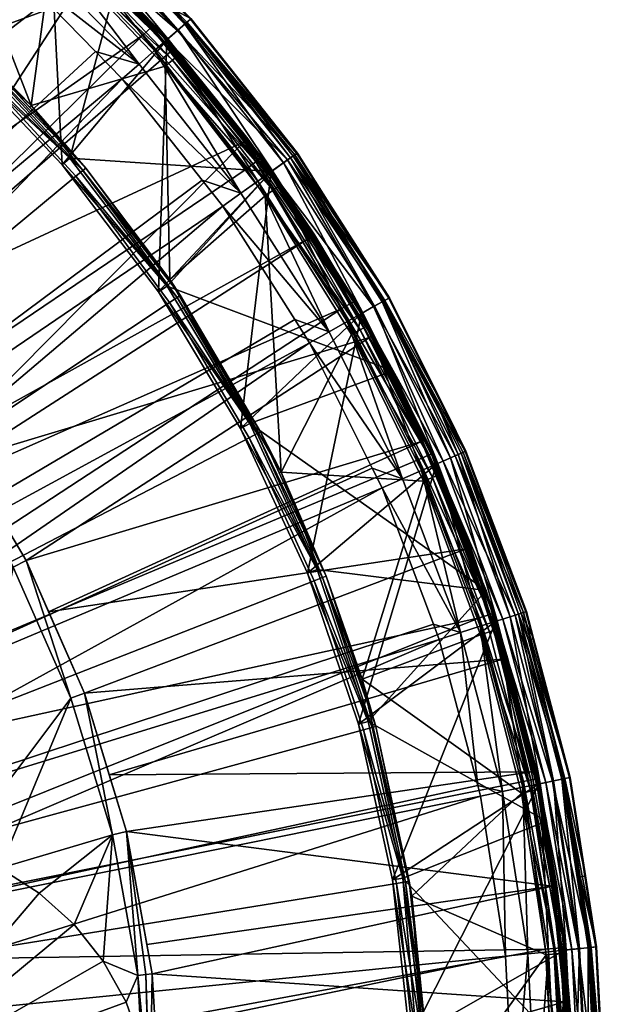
# Model space of a CAD drawing. Extents: x -0.026 to 0.026, y -0.026 to 0.026.
# Tile 58 of 59: x 0.0169 to 0.026, y 0.0018 to 0.0171. Entities that reach past the tile are written whole.
import ezdxf

# ---------------------------------------------------------------- set-up
doc = ezdxf.new("R2010")
doc.units = 0
doc.layers.add('mesh', color=7, linetype='CONTINUOUS')

msp = doc.modelspace()

# ---------------------------------------------------------------- meshes
at = {"layer": 'mesh'}
mesh = msp.add_polyface(dxfattribs=at)
corners = [(0.014954, 0.019928, 0.022541), (0.014744, 0.019648, 0.0226), (0.014104, 0.020079, 0.0226), (0.015149, 0.020187, 0.022397), (0.012993, 0.021637, 0.022397), (0.016924, 0.018285, 0.022541), (0.012646, 0.02106, 0.0226), (0.013905, 0.018291, 0.009875), (0.013124, 0.021857, 0.009875), (0.011846, 0.019687, 0.009875), (0.015302, 0.020392, 0.009875), (0.015801, 0.016681, 0.009875), (0.01549, 0.020642, 0.009985), (0.014002, 0.01842, 0.009782), (0.011929, 0.019825, 0.009782), (0.017058, 0.018945, 0.008708), (0.015567, 0.020161, 0.008775), (0.014989, 0.02063, 0.008775), (0.014922, 0.020539, 0.00854), (0.012633, 0.021882, 0.008483), (0.014812, 0.020387, 0.008475), (0.015585, 0.020183, 0.009775), (0.01248, 0.022237, 0.009775), (0.018358, 0.017699, 0.009775), (0.015912, 0.016798, 0.009782), (0.014485, 0.018164, 0.000525), (0.01333, 0.021386, 0.000525), (0.011616, 0.02012, 0.000525), (0.015425, 0.019928, 0.000525), (0.017031, 0.015802, 0.000525), (0.013786, 0.021452, 0.001051), (0.015609, 0.020165, 0.000825), (0.015282, 0.020414, 0.001051), (0.013778, 0.021439, 0.000825), (0.015236, 0.020353, 0.001251), (0.010283, 0.016, 0.008375), (0.013745, 0.021388, 0.001251), (0.016649, 0.019214, 0.001251), (0.011107, 0.01548, 0.008375), (0.013467, 0.021606, 0.000675), (0.015584, 0.020133, 0.000675), (0.015517, 0.020046, 0.000565), (0.012321, 0.019692, 0.000322), (0.014344, 0.018271, 0.000322), (0.014477, 0.018155, 0.000322), (0.016205, 0.016643, 0.000322), (0.014308, 0.018224, 0.000182), (0.014221, 0.018114, 0.000125), (0.016164, 0.0166, 0.000182), (0.012215, 0.019522, 0.000125), (0.012289, 0.019641, 0.000182)]
mesh.append_faces([[corners[k] for k in face] for face in [(0, 1, 2, 2), (3, 0, 4, 4), (5, 0, 3, 3), (5, 1, 0, 0), (2, 6, 0, 0), (7, 8, 9, 9), (7, 10, 8, 8), (11, 10, 7, 7), (8, 10, 12, 12), (9, 13, 7, 7), (9, 14, 13, 13), (15, 16, 17, 17), (18, 19, 20, 20), (21, 17, 16, 16), (22, 17, 21, 21), (21, 13, 14, 14), (23, 24, 13, 13), (25, 26, 27, 27), (25, 28, 26, 26), (29, 28, 25, 25), (30, 31, 32, 32), (30, 33, 31, 31), (34, 35, 36, 36), (37, 38, 34, 34), (34, 30, 32, 32), (36, 30, 34, 34), (39, 40, 31, 31), (39, 41, 40, 40), (26, 28, 41, 41), (42, 25, 27, 27), (43, 25, 42, 42), (43, 44, 25, 25), (43, 45, 44, 44), (46, 45, 43, 43), (47, 48, 46, 46), (46, 49, 47, 47), (46, 50, 49, 49), (43, 50, 46, 46), (43, 42, 50, 50)]])
mesh = msp.add_polyface(dxfattribs=at)
corners = [(0.00809, 0.009245, 0.022956), (0.01616, 0.018467, 0.0226), (0.016686, 0.018028, 0.0226), (0.007061, 0.010053, 0.022956), (0.014104, 0.020079, 0.0226), (0.014744, 0.019648, 0.0226), (0.005953, 0.010746, 0.022956), (0.012646, 0.02106, 0.0226), (0.009026, 0.008333, 0.022956), (0.018033, 0.016646, 0.0226), (0.009861, 0.007326, 0.022956), (0.018451, 0.016217, 0.0226), (0.010584, 0.006237, 0.022956), (0.020021, 0.014233, 0.0226), (0.013905, 0.018291, 0.009875), (0.015912, 0.016798, 0.009782), (0.015801, 0.016681, 0.009875), (0.014002, 0.01842, 0.009782), (0.016907, 0.018777, 0.008483), (0.006716, 0.008421, 0.008475), (0.018777, 0.016907, 0.008483), (0.014812, 0.020387, 0.008475), (0.004398, 0.014652, 0.008475), (0.010977, 0.015298, 0.008475), (0.012709, 0.013892, 0.008475), (0.004312, 0.015377, 0.008475), (0.00909, 0.016489, 0.008475), (0.004207, 0.013208, 0.008475), (0.015616, 0.010518, 0.008475), (0.016751, 0.008598, 0.008475), (0.004362, 0.013921, 0.008475), (0.014263, 0.012292, 0.008475), (0.017977, 0.017977, 0.001251), (0.014396, 0.012474, 0.008375), (0.01286, 0.014057, 0.008375), (0.015236, 0.020353, 0.001251), (0.011107, 0.01548, 0.008375), (0.010283, 0.016, 0.008375), (0.016649, 0.019214, 0.001251), (0.012462, 0.01438, 0.008375), (0.00716, 0.017655, 0.008375), (0.007901, 0.017302, 0.008375), (0.009198, 0.016685, 0.008375), (0.015802, 0.010643, 0.008375), (0.007076, 0.017448, 0.008475), (0.014485, 0.018164, 0.000525), (0.014477, 0.018155, 0.000322), (0.016205, 0.016643, 0.000322), (0, 0, 0.000125), (0.017729, 0.014698, 0.000125), (0.016066, 0.016499, 0.000125), (0.01919, 0.01273, 0.000125), (0.014221, 0.018114, 0.000125), (0.012215, 0.019522, 0.000125)]
mesh.append_faces([[corners[k] for k in face] for face in [(0, 1, 2, 2), (3, 4, 5, 5), (3, 6, 7, 7), (0, 5, 1, 1), (0, 3, 5, 5), (8, 2, 9, 9), (8, 0, 2, 2), (10, 8, 11, 11), (12, 10, 13, 13), (14, 15, 16, 16), (14, 17, 15, 15), (18, 19, 20, 20), (18, 21, 19, 19), (22, 23, 24, 24), (25, 26, 23, 23), (27, 28, 29, 29), (30, 31, 28, 28), (24, 31, 30, 30), (32, 33, 34, 34), (35, 36, 37, 37), (38, 39, 36, 36), (34, 39, 38, 38), (40, 41, 42, 42), (42, 37, 36, 36), (36, 39, 34, 34), (28, 31, 43, 43), (26, 42, 23, 23), (26, 40, 42, 42), (44, 40, 26, 26), (31, 33, 43, 43), (31, 34, 33, 33), (24, 34, 31, 31), (24, 36, 34, 34), (23, 36, 24, 24), (23, 42, 36, 36), (45, 46, 47, 47), (48, 49, 50, 50), (48, 51, 49, 49), (48, 52, 53, 53)]])
mesh = msp.add_polyface(dxfattribs=at)
corners = [(0.015552, 0.020724, 0.021212), (0.016606, 0.019954, 0.010379), (0.016552, 0.01989, 0.021212), (0.015602, 0.020791, 0.010379), (0.016924, 0.018285, 0.022541), (0.016686, 0.018028, 0.0226), (0.01616, 0.018467, 0.0226), (0.015523, 0.020686, 0.021563), (0.017568, 0.01898, 0.021563), (0.017477, 0.018882, 0.021891), (0.015443, 0.020579, 0.021891), (0.017332, 0.018726, 0.022175), (0.015315, 0.020409, 0.022175), (0.017144, 0.018522, 0.022397), (0.015149, 0.020187, 0.022397), (0.014744, 0.019648, 0.0226), (0.015595, 0.020782, 0.010267), (0.017649, 0.019068, 0.010267), (0.015801, 0.016681, 0.009875), (0.017318, 0.01871, 0.009875), (0.015302, 0.020392, 0.009875), (0.015573, 0.020753, 0.010161), (0.01549, 0.020642, 0.009985), (0.017584, 0.018998, 0.010065), (0.017466, 0.01887, 0.009925), (0.014989, 0.02063, 0.008775), (0.014971, 0.020606, 0.008645), (0.017058, 0.018945, 0.008708), (0.017019, 0.018902, 0.008588), (0.014922, 0.020539, 0.00854), (0.016907, 0.018777, 0.008483), (0.014812, 0.020387, 0.008475), (0.015585, 0.020183, 0.009775), (0.015567, 0.020161, 0.008775), (0.018358, 0.017699, 0.009775), (0.014002, 0.01842, 0.009782), (0.017031, 0.015802, 0.000525), (0.017362, 0.018265, 0.000525), (0.015425, 0.019928, 0.000525), (0.015282, 0.020414, 0.001051), (0.016678, 0.019247, 0.000825), (0.016699, 0.019272, 0.001051), (0.015609, 0.020165, 0.000825), (0.017977, 0.017977, 0.001251), (0.01286, 0.014057, 0.008375), (0.016649, 0.019214, 0.001251), (0.015236, 0.020353, 0.001251), (0.017465, 0.018373, 0.000565), (0.015517, 0.020046, 0.000565), (0.017541, 0.018453, 0.000675), (0.015584, 0.020133, 0.000675), (0.017569, 0.018482, 0.000825)]
mesh.append_faces([[corners[k] for k in face] for face in [(0, 1, 2, 2), (0, 3, 1, 1), (4, 5, 6, 6), (7, 0, 2, 2), (8, 7, 2, 2), (8, 9, 7, 7), (9, 10, 7, 7), (9, 11, 10, 10), (11, 12, 10, 10), (11, 13, 12, 12), (13, 14, 12, 12), (13, 4, 14, 14), (6, 15, 4, 4), (16, 1, 3, 3), (16, 17, 1, 1), (18, 19, 20, 20), (21, 17, 16, 16), (22, 23, 21, 21), (20, 24, 22, 22), (20, 19, 24, 24), (25, 26, 27, 27), (27, 26, 28, 28), (26, 29, 28, 28), (28, 29, 30, 30), (29, 31, 30, 30), (32, 33, 27, 27), (34, 35, 32, 32), (36, 37, 38, 38), (39, 40, 41, 41), (39, 42, 40, 40), (43, 44, 45, 45), (45, 39, 41, 41), (46, 39, 45, 45), (47, 38, 37, 37), (47, 48, 38, 38), (49, 48, 47, 47), (49, 50, 48, 48), (51, 42, 50, 50), (40, 42, 51, 51)]])
mesh = msp.add_polyface(dxfattribs=at)
corners = [(0.0176, 0.019015, 0.021212), (0.019352, 0.017339, 0.010379), (0.019289, 0.017283, 0.021212), (0.017657, 0.019077, 0.010379), (0.016552, 0.01989, 0.021212), (0.016606, 0.019954, 0.010379), (0.017568, 0.01898, 0.021563), (0.019427, 0.017074, 0.021563), (0.019326, 0.016985, 0.021891), (0.017477, 0.018882, 0.021891), (0.019166, 0.016844, 0.022175), (0.017332, 0.018726, 0.022175), (0.018958, 0.016661, 0.022397), (0.017144, 0.018522, 0.022397), (0.018714, 0.016448, 0.022541), (0.016924, 0.018285, 0.022541), (0.016686, 0.018028, 0.0226), (0.017649, 0.019068, 0.010267), (0.019516, 0.017153, 0.010267), (0.019314, 0.016974, 0.009925), (0.017466, 0.01887, 0.009925), (0.017318, 0.01871, 0.009875), (0.019444, 0.017089, 0.010065), (0.017584, 0.018998, 0.010065), (0.015573, 0.020753, 0.010161), (0.01549, 0.020642, 0.009985), (0.017058, 0.018945, 0.008708), (0.018945, 0.017058, 0.008708), (0.018336, 0.017677, 0.008775), (0.017019, 0.018902, 0.008588), (0.018902, 0.017019, 0.008588), (0.016907, 0.018777, 0.008483), (0.018358, 0.017699, 0.009775), (0.015585, 0.020183, 0.009775), (0.016699, 0.019272, 0.001051), (0.017569, 0.018482, 0.000825), (0.018031, 0.018031, 0.001051), (0.016678, 0.019247, 0.000825), (0.017977, 0.017977, 0.001251), (0.016649, 0.019214, 0.001251), (0.019235, 0.016512, 0.000565), (0.017465, 0.018373, 0.000565), (0.017362, 0.018265, 0.000525), (0.019318, 0.016584, 0.000675), (0.017541, 0.018453, 0.000675), (0.019348, 0.01661, 0.000825), (0.015584, 0.020133, 0.000675)]
mesh.append_faces([[corners[k] for k in face] for face in [(0, 1, 2, 2), (0, 3, 1, 1), (4, 3, 0, 0), (4, 5, 3, 3), (6, 0, 2, 2), (6, 4, 0, 0), (7, 6, 2, 2), (7, 8, 6, 6), (8, 9, 6, 6), (8, 10, 9, 9), (10, 11, 9, 9), (10, 12, 11, 11), (12, 13, 11, 11), (12, 14, 13, 13), (14, 15, 13, 13), (14, 16, 15, 15), (17, 3, 5, 5), (18, 3, 17, 17), (18, 1, 3, 3), (19, 20, 21, 21), (22, 23, 20, 20), (18, 23, 22, 22), (18, 17, 23, 23), (24, 23, 17, 17), (25, 20, 23, 23), (26, 27, 28, 28), (27, 29, 30, 30), (26, 29, 27, 27), (29, 31, 30, 30), (32, 26, 28, 28), (33, 26, 32, 32), (34, 35, 36, 36), (34, 37, 35, 35), (38, 34, 36, 36), (39, 34, 38, 38), (40, 41, 42, 42), (43, 44, 41, 41), (45, 35, 44, 44), (35, 46, 44, 44)]])
mesh = msp.add_polyface(dxfattribs=at)
corners = [(0.019289, 0.017283, 0.021212), (0.019525, 0.01716, 0.010379), (0.019462, 0.017105, 0.021212), (0.019352, 0.017339, 0.010379), (0.018714, 0.016448, 0.022541), (0.018451, 0.016217, 0.0226), (0.018033, 0.016646, 0.0226), (0.019427, 0.017074, 0.021563), (0.02057, 0.014624, 0.022397), (0.018958, 0.016661, 0.022397), (0.019166, 0.016844, 0.022175), (0.020306, 0.014436, 0.022541), (0.016686, 0.018028, 0.0226), (0.017512, 0.014875, 0.009875), (0.017318, 0.01871, 0.009875), (0.015801, 0.016681, 0.009875), (0.01915, 0.01683, 0.009875), (0.019314, 0.016974, 0.009925), (0.019444, 0.017089, 0.010065), (0.017466, 0.01887, 0.009925), (0.017634, 0.014979, 0.009782), (0.015912, 0.016798, 0.009782), (0.018902, 0.017019, 0.008588), (0.016907, 0.018777, 0.008483), (0.018777, 0.016907, 0.008483), (0.018358, 0.017699, 0.009775), (0.018336, 0.017677, 0.008775), (0.018945, 0.017058, 0.008708), (0.020779, 0.014772, 0.009875), (0.019196, 0.013087, 0.000525), (0.019121, 0.016415, 0.000525), (0.017031, 0.015802, 0.000525), (0.017362, 0.018265, 0.000525), (0.018031, 0.018031, 0.001051), (0.019348, 0.01661, 0.000825), (0.019272, 0.016699, 0.001051), (0.017569, 0.018482, 0.000825), (0.019214, 0.016649, 0.001251), (0.014396, 0.012474, 0.008375), (0.017977, 0.017977, 0.001251), (0.020353, 0.015236, 0.001251), (0.019235, 0.016512, 0.000565), (0.019318, 0.016584, 0.000675), (0.017465, 0.018373, 0.000565), (0.017541, 0.018453, 0.000675), (0.014485, 0.018164, 0.000525), (0.016205, 0.016643, 0.000322), (0.017004, 0.015777, 0.000322), (0.017882, 0.014826, 0.000322), (0.016164, 0.0166, 0.000182), (0.017836, 0.014788, 0.000182), (0.016066, 0.016499, 0.000125), (0.017729, 0.014698, 0.000125), (0.014308, 0.018224, 0.000182), (0.014221, 0.018114, 0.000125)]
mesh.append_faces([[corners[k] for k in face] for face in [(0, 1, 2, 2), (0, 3, 1, 1), (4, 5, 6, 6), (7, 0, 2, 2), (8, 9, 10, 10), (11, 4, 9, 9), (11, 5, 4, 4), (6, 12, 4, 4), (13, 14, 15, 15), (13, 16, 14, 14), (17, 14, 16, 16), (18, 19, 17, 17), (15, 20, 13, 13), (15, 21, 20, 20), (22, 23, 24, 24), (25, 26, 27, 27), (25, 20, 21, 21), (28, 20, 25, 25), (29, 30, 31, 31), (30, 32, 31, 31), (33, 34, 35, 35), (33, 36, 34, 34), (37, 38, 39, 39), (40, 38, 37, 37), (37, 33, 35, 35), (39, 33, 37, 37), (41, 32, 30, 30), (42, 43, 41, 41), (34, 44, 42, 42), (45, 46, 31, 31), (31, 47, 48, 48), (46, 47, 31, 31), (46, 48, 47, 47), (49, 48, 46, 46), (49, 50, 48, 48), (51, 50, 49, 49), (51, 52, 50, 50), (53, 49, 46, 46), (54, 51, 49, 49)]])
mesh = msp.add_polyface(dxfattribs=at)
corners = [(0.019462, 0.017105, 0.021212), (0.021186, 0.015062, 0.010379), (0.021118, 0.015013, 0.021212), (0.019525, 0.01716, 0.010379), (0.019427, 0.017074, 0.021563), (0.021079, 0.014986, 0.021563), (0.020969, 0.014908, 0.021891), (0.019326, 0.016985, 0.021891), (0.020796, 0.014784, 0.022175), (0.019166, 0.016844, 0.022175), (0.02057, 0.014624, 0.022397), (0.020306, 0.014436, 0.022541), (0.018958, 0.016661, 0.022397), (0.019702, 0.014637, 0.0226), (0.018451, 0.016217, 0.0226), (0.019516, 0.017153, 0.010267), (0.021177, 0.015055, 0.010267), (0.019352, 0.017339, 0.010379), (0.019017, 0.012894, 0.009875), (0.020779, 0.014772, 0.009875), (0.01915, 0.01683, 0.009875), (0.021034, 0.014953, 0.009985), (0.019314, 0.016974, 0.009925), (0.021147, 0.015034, 0.010161), (0.019444, 0.017089, 0.010065), (0.02063, 0.014989, 0.008775), (0.018945, 0.017058, 0.008708), (0.020606, 0.014971, 0.008645), (0.018902, 0.017019, 0.008588), (0.020539, 0.014922, 0.00854), (0.018777, 0.016907, 0.008483), (0.020387, 0.014812, 0.008475), (0.018358, 0.017699, 0.009775), (0.019196, 0.013087, 0.000525), (0.020683, 0.014396, 0.000525), (0.019121, 0.016415, 0.000525), (0.020414, 0.015282, 0.001051), (0.019348, 0.01661, 0.000825), (0.020929, 0.014567, 0.000825), (0.019272, 0.016699, 0.001051), (0.020353, 0.015236, 0.001251), (0.019214, 0.016649, 0.001251), (0.020806, 0.014482, 0.000565), (0.019235, 0.016512, 0.000565), (0.020896, 0.014544, 0.000675), (0.019318, 0.016584, 0.000675)]
mesh.append_faces([[corners[k] for k in face] for face in [(0, 1, 2, 2), (0, 3, 1, 1), (4, 5, 6, 6), (5, 0, 2, 2), (4, 0, 5, 5), (6, 7, 4, 4), (6, 8, 7, 7), (8, 9, 7, 7), (8, 10, 9, 9), (10, 11, 12, 12), (13, 14, 11, 11), (1, 15, 16, 16), (1, 3, 15, 15), (3, 17, 15, 15), (18, 19, 20, 20), (21, 20, 19, 19), (21, 22, 20, 20), (23, 22, 21, 21), (23, 24, 22, 22), (16, 24, 23, 23), (16, 15, 24, 24), (25, 26, 27, 27), (26, 28, 27, 27), (27, 28, 29, 29), (28, 30, 29, 29), (29, 30, 31, 31), (32, 25, 19, 19), (32, 26, 25, 25), (33, 34, 35, 35), (36, 37, 38, 38), (39, 37, 36, 36), (40, 39, 36, 36), (41, 39, 40, 40), (42, 35, 34, 34), (42, 43, 35, 35), (44, 43, 42, 42), (44, 45, 43, 43), (38, 45, 44, 44), (38, 37, 45, 45)]])
mesh = msp.add_polyface(dxfattribs=at)
corners = [(0, 0, 0.023075), (0.010584, 0.006237, 0.022956), (0.011187, 0.005076, 0.022956), (0.011663, 0.003858, 0.022956), (0.012007, 0.002597, 0.022956), (0.012215, 0.001306, 0.022956), (0.012285, 0, 0.022956), (0.010771, 0, 0.008475), (0.010501, 0.002397, 0.005475), (0.010771, 0, 0.005475), (0.010501, 0.002397, 0.008475), (0.009705, 0.004674, 0.005475), (0.009705, 0.004674, 0.008475), (0.008421, 0.006716, 0.005475), (0.008421, 0.006716, 0.008475), (0.006716, 0.008421, 0.005475), (0, 0, 0.005475), (0.003554, 0.011905, 0.008475), (0.012993, 0.004134, 0.008475), (0.012328, 0.003827, 0.008475), (0.013696, 0.004326, 0.008475), (0.011199, 0.002909, 0.008475), (0.011726, 0.003416, 0.008475), (0.010763, 0.002324, 0.008475), (0.003077, 0.011354, 0.008475), (0.01444, 0.000322, 0.008472), (0.01043, 0.001672, 0.008475), (0.010209, 0.000975, 0.008475), (0.010107, 0.000253, 0.008475), (0.010126, -0.00048, 0.008475), (0.015866, 0.004183, 0.008475), (0.016538, 0.0039, 0.008475), (0.015154, 0.004352, 0.008475), (0.014425, 0.0044, 0.008475), (0.021882, 0.012633, 0.008483), (0.02403, 0.007808, 0.008483), (0.018777, 0.016907, 0.008483), (0.006716, 0.008421, 0.008475), (0.016751, 0.008598, 0.008475), (0.003935, 0.012531, 0.008475), (0, 0, 0.000125), (0.021448, 0.008386, 0.000125), (0.020435, 0.010619, 0.000125), (0.022736, 0.003663, 0.000125), (0.022218, 0.006059, 0.000125), (0.01919, 0.01273, 0.000125)]
mesh.append_faces([[corners[k] for k in face] for face in [(0, 1, 2, 2), (0, 2, 3, 3), (0, 3, 4, 4), (0, 4, 5, 5), (0, 5, 6, 6), (7, 8, 9, 9), (10, 8, 7, 7), (10, 11, 8, 8), (12, 11, 10, 10), (12, 13, 11, 11), (14, 13, 12, 12), (14, 15, 13, 13), (16, 9, 8, 8), (17, 18, 19, 19), (17, 20, 18, 18), (21, 17, 22, 22), (23, 24, 21, 21), (25, 18, 20, 20), (25, 19, 18, 18), (22, 19, 25, 25), (25, 21, 22, 22), (25, 23, 21, 21), (26, 23, 25, 25), (25, 27, 26, 26), (25, 28, 27, 27), (29, 28, 25, 25), (30, 31, 25, 25), (25, 32, 30, 30), (25, 33, 32, 32), (20, 33, 25, 25), (14, 12, 34, 34), (10, 35, 12, 12), (36, 37, 14, 14), (38, 33, 20, 20), (38, 32, 33, 33), (39, 38, 20, 20), (40, 41, 42, 42), (43, 44, 40, 40), (42, 45, 40, 40)]])
mesh = msp.add_polyface(dxfattribs=at)
corners = [(0.010584, 0.006237, 0.022956), (0.021148, 0.012461, 0.0226), (0.021378, 0.012099, 0.0226), (0.009861, 0.007326, 0.022956), (0.019702, 0.014637, 0.0226), (0.020021, 0.014233, 0.0226), (0.009026, 0.008333, 0.022956), (0.018033, 0.016646, 0.0226), (0.018451, 0.016217, 0.0226), (0.020306, 0.014436, 0.022541), (0.021683, 0.012272, 0.022541), (0.019017, 0.012894, 0.009875), (0.01915, 0.01683, 0.009875), (0.017512, 0.014875, 0.009875), (0.0203, 0.010762, 0.009875), (0.020779, 0.014772, 0.009875), (0.020442, 0.010838, 0.009782), (0.019151, 0.012984, 0.009782), (0.017634, 0.014979, 0.009782), (0.022678, 0.01166, 0.009775), (0.008421, 0.006716, 0.008475), (0.021882, 0.012633, 0.008483), (0.020387, 0.014812, 0.008475), (0.009705, 0.004674, 0.008475), (0.023082, 0.010277, 0.008483), (0.018777, 0.016907, 0.008483), (0.020932, 0.01008, 0.000525), (0.020683, 0.014396, 0.000525), (0.019196, 0.013087, 0.000525), (0.020353, 0.015236, 0.001251), (0.015802, 0.010643, 0.008375), (0.014396, 0.012474, 0.008375), (0.021388, 0.013745, 0.001251), (0.01601, 0.01029, 0.008375), (0.022314, 0.012184, 0.001251), (0.01695, 0.0087, 0.008375), (0.019182, 0.013077, 0.000322), (0.019357, 0.012841, 0.000322), (0.017882, 0.014826, 0.000322), (0.017031, 0.015802, 0.000525), (0.020612, 0.010711, 0.000322), (0.020559, 0.010683, 0.000182), (0.01919, 0.01273, 0.000125), (0.020435, 0.010619, 0.000125), (0.019307, 0.012808, 0.000182), (0.017729, 0.014698, 0.000125), (0.017836, 0.014788, 0.000182)]
mesh.append_faces([[corners[k] for k in face] for face in [(0, 1, 2, 2), (3, 4, 5, 5), (6, 7, 8, 8), (3, 8, 4, 4), (0, 5, 1, 1), (9, 5, 4, 4), (10, 5, 9, 9), (11, 12, 13, 13), (14, 15, 11, 11), (11, 16, 14, 14), (11, 17, 16, 16), (13, 17, 11, 11), (13, 18, 17, 17), (15, 17, 18, 18), (19, 16, 17, 17), (20, 21, 22, 22), (23, 24, 21, 21), (25, 20, 22, 22), (26, 27, 28, 28), (29, 30, 31, 31), (32, 30, 29, 29), (32, 33, 30, 30), (34, 33, 32, 32), (34, 35, 33, 33), (28, 36, 37, 37), (28, 38, 36, 36), (39, 38, 28, 28), (40, 28, 37, 37), (40, 26, 28, 28), (41, 42, 43, 43), (41, 44, 42, 42), (40, 44, 41, 41), (40, 37, 44, 44), (44, 45, 42, 42), (44, 46, 45, 45), (37, 46, 44, 44), (37, 38, 46, 46), (36, 38, 37, 37)]])
mesh = msp.add_polyface(dxfattribs=at)
corners = [(0.021118, 0.015013, 0.021212), (0.021654, 0.014327, 0.010379), (0.021584, 0.01428, 0.021212), (0.021186, 0.015062, 0.010379), (0.021683, 0.012272, 0.022541), (0.021378, 0.012099, 0.0226), (0.021148, 0.012461, 0.0226), (0.021079, 0.014986, 0.021563), (0.022391, 0.012673, 0.021891), (0.020969, 0.014908, 0.021891), (0.022206, 0.012568, 0.022175), (0.020796, 0.014784, 0.022175), (0.021965, 0.012431, 0.022397), (0.02057, 0.014624, 0.022397), (0.020306, 0.014436, 0.022541), (0.020021, 0.014233, 0.0226), (0.021177, 0.015055, 0.010267), (0.0203, 0.010762, 0.009875), (0.022188, 0.012557, 0.009875), (0.020779, 0.014772, 0.009875), (0.021345, 0.008504, 0.009875), (0.021147, 0.015034, 0.010161), (0.022612, 0.012798, 0.010267), (0.021034, 0.014953, 0.009985), (0.022529, 0.012751, 0.010065), (0.022377, 0.012665, 0.009925), (0.020442, 0.010838, 0.009782), (0.021494, 0.008564, 0.009782), (0.022077, 0.012746, 0.008708), (0.020731, 0.014832, 0.008775), (0.02063, 0.014989, 0.008775), (0.020606, 0.014971, 0.008645), (0.020539, 0.014922, 0.00854), (0.022027, 0.012717, 0.008588), (0.020387, 0.014812, 0.008475), (0.021882, 0.012633, 0.008483), (0.022678, 0.01166, 0.009775), (0.019151, 0.012984, 0.009782), (0.020932, 0.01008, 0.000525), (0.022034, 0.01223, 0.000525), (0.020683, 0.014396, 0.000525), (0.020414, 0.015282, 0.001051), (0.020929, 0.014567, 0.000825), (0.021452, 0.013786, 0.001051), (0.021426, 0.01377, 0.000825), (0.023126, 0.010561, 0.001251), (0.01695, 0.0087, 0.008375), (0.022314, 0.012184, 0.001251), (0.021388, 0.013745, 0.001251), (0.020353, 0.015236, 0.001251), (0.022296, 0.012375, 0.000825), (0.020896, 0.014544, 0.000675), (0.020806, 0.014482, 0.000565), (0.022165, 0.012302, 0.000565), (0.020904, 0.010068, 0.000322), (0.020612, 0.010711, 0.000322), (0.021634, 0.008459, 0.000322), (0.020559, 0.010683, 0.000182), (0.020435, 0.010619, 0.000125), (0.021578, 0.008437, 0.000182)]
mesh.append_faces([[corners[k] for k in face] for face in [(0, 1, 2, 2), (0, 3, 1, 1), (4, 5, 6, 6), (7, 0, 2, 2), (8, 9, 7, 7), (10, 11, 9, 9), (10, 12, 11, 11), (12, 13, 11, 11), (12, 4, 13, 13), (4, 14, 13, 13), (6, 15, 4, 4), (16, 1, 3, 3), (17, 18, 19, 19), (20, 18, 17, 17), (21, 22, 16, 16), (23, 24, 21, 21), (19, 25, 23, 23), (17, 26, 27, 27), (28, 29, 30, 30), (30, 31, 28, 28), (31, 32, 33, 33), (32, 34, 35, 35), (19, 29, 28, 28), (19, 30, 29, 29), (36, 37, 19, 19), (38, 39, 40, 40), (41, 42, 43, 43), (42, 44, 43, 43), (45, 46, 47, 47), (48, 41, 43, 43), (49, 41, 48, 48), (42, 50, 44, 44), (51, 50, 42, 42), (52, 53, 51, 51), (40, 53, 52, 52), (54, 38, 55, 55), (55, 56, 54, 54), (57, 56, 55, 55), (58, 59, 57, 57)]])
mesh = msp.add_polyface(dxfattribs=at)
corners = [(0.02255, 0.012762, 0.021212), (0.022623, 0.012804, 0.010379), (0.023513, 0.011022, 0.010379), (0.021584, 0.01428, 0.021212), (0.021654, 0.014327, 0.010379), (0.021079, 0.014986, 0.021563), (0.022508, 0.012739, 0.021563), (0.023437, 0.010986, 0.021212), (0.022391, 0.012673, 0.021891), (0.022206, 0.012568, 0.022175), (0.020969, 0.014908, 0.021891), (0.023575, 0.010303, 0.021891), (0.023381, 0.010218, 0.022175), (0.023127, 0.010107, 0.022397), (0.021965, 0.012431, 0.022397), (0.02283, 0.009977, 0.022541), (0.021683, 0.012272, 0.022541), (0.021378, 0.012099, 0.0226), (0.022612, 0.012798, 0.010267), (0.021177, 0.015055, 0.010267), (0.023464, 0.010254, 0.009888), (0.022377, 0.012665, 0.009925), (0.022188, 0.012557, 0.009875), (0.023648, 0.010335, 0.009985), (0.022529, 0.012751, 0.010065), (0.023808, 0.010405, 0.010267), (0.021147, 0.015034, 0.010161), (0.021034, 0.014953, 0.009985), (0.020779, 0.014772, 0.009875), (0.023289, 0.010369, 0.008708), (0.022647, 0.011644, 0.008775), (0.022077, 0.012746, 0.008708), (0.022027, 0.012717, 0.008588), (0.020606, 0.014971, 0.008645), (0.021882, 0.012633, 0.008483), (0.023236, 0.010345, 0.008588), (0.020539, 0.014922, 0.00854), (0.022678, 0.01166, 0.009775), (0.021452, 0.013786, 0.001051), (0.022296, 0.012375, 0.000825), (0.022381, 0.012221, 0.001051), (0.021426, 0.01377, 0.000825), (0.022314, 0.012184, 0.001251), (0.021388, 0.013745, 0.001251), (0.023296, 0.009997, 0.000565), (0.022165, 0.012302, 0.000565), (0.022034, 0.01223, 0.000525), (0.023396, 0.01004, 0.000675), (0.022261, 0.012356, 0.000675), (0.023433, 0.010056, 0.000825), (0.020896, 0.014544, 0.000675), (0.020683, 0.014396, 0.000525)]
mesh.append_faces([[corners[k] for k in face] for face in [(0, 1, 2, 2), (3, 1, 0, 0), (3, 4, 1, 1), (5, 3, 0, 0), (6, 0, 7, 7), (6, 5, 0, 0), (8, 5, 6, 6), (9, 10, 8, 8), (11, 8, 6, 6), (12, 9, 8, 8), (13, 14, 9, 9), (15, 16, 14, 14), (15, 17, 16, 16), (18, 1, 4, 4), (2, 1, 18, 18), (19, 18, 4, 4), (20, 21, 22, 22), (23, 24, 21, 21), (25, 18, 24, 24), (26, 24, 18, 18), (27, 21, 24, 24), (28, 22, 21, 21), (29, 30, 31, 31), (31, 32, 29, 29), (31, 33, 32, 32), (32, 34, 35, 35), (32, 36, 34, 34), (37, 31, 30, 30), (28, 31, 37, 37), (38, 39, 40, 40), (38, 41, 39, 39), (42, 38, 40, 40), (43, 38, 42, 42), (44, 45, 46, 46), (47, 48, 45, 45), (49, 39, 48, 48), (50, 48, 39, 39), (50, 45, 48, 48), (51, 46, 45, 45)]])
mesh = msp.add_polyface(dxfattribs=at)
corners = [(0.023437, 0.010986, 0.021212), (0.023819, 0.01041, 0.010379), (0.023742, 0.010376, 0.021212), (0.023513, 0.011022, 0.010379), (0.02255, 0.012762, 0.021212), (0.02283, 0.009977, 0.022541), (0.022509, 0.009837, 0.0226), (0.022356, 0.010144, 0.0226), (0.023699, 0.010357, 0.021563), (0.022508, 0.012739, 0.021563), (0.023575, 0.010303, 0.021891), (0.023381, 0.010218, 0.022175), (0.022391, 0.012673, 0.021891), (0.023127, 0.010107, 0.022397), (0.022206, 0.012568, 0.022175), (0.024638, 0.007865, 0.021563), (0.02451, 0.007824, 0.021891), (0.021965, 0.012431, 0.022397), (0.021378, 0.012099, 0.0226), (0.023808, 0.010405, 0.010267), (0.024752, 0.007902, 0.010267), (0.023775, 0.01039, 0.010161), (0.024763, 0.007905, 0.010379), (0.022612, 0.012798, 0.010267), (0.021345, 0.008504, 0.009875), (0.023361, 0.010209, 0.009875), (0.022188, 0.012557, 0.009875), (0.024585, 0.007848, 0.009985), (0.023648, 0.010335, 0.009985), (0.023464, 0.010254, 0.009888), (0.024717, 0.007891, 0.010161), (0.022377, 0.012665, 0.009925), (0.022529, 0.012751, 0.010065), (0.023289, 0.010369, 0.008708), (0.022027, 0.012717, 0.008588), (0.023236, 0.010345, 0.008588), (0.021882, 0.012633, 0.008483), (0.023082, 0.010277, 0.008483), (0.022678, 0.01166, 0.009775), (0.022647, 0.011644, 0.008775), (0.024134, 0.008233, 0.009775), (0.020442, 0.010838, 0.009782), (0.023158, 0.009938, 0.000525), (0.022034, 0.01223, 0.000525), (0.020932, 0.01008, 0.000525), (0.023196, 0.010593, 0.001051), (0.023175, 0.010583, 0.000825), (0.023433, 0.010056, 0.000825), (0.022381, 0.012221, 0.001051), (0.022296, 0.012375, 0.000825), (0.023126, 0.010561, 0.001251), (0.023821, 0.008885, 0.001251), (0.022314, 0.012184, 0.001251), (0.023296, 0.009997, 0.000565), (0.023396, 0.01004, 0.000675), (0.022165, 0.012302, 0.000565), (0.022261, 0.012356, 0.000675)]
mesh.append_faces([[corners[k] for k in face] for face in [(0, 1, 2, 2), (0, 3, 1, 1), (4, 3, 0, 0), (5, 6, 7, 7), (8, 0, 2, 2), (8, 9, 0, 0), (10, 9, 8, 8), (11, 12, 10, 10), (13, 14, 11, 11), (15, 8, 2, 2), (16, 10, 8, 8), (13, 5, 17, 17), (7, 18, 5, 5), (19, 1, 3, 3), (20, 19, 21, 21), (22, 1, 19, 19), (3, 23, 19, 19), (24, 25, 26, 26), (27, 28, 29, 29), (30, 21, 28, 28), (29, 26, 25, 25), (28, 31, 29, 29), (21, 32, 28, 28), (19, 32, 21, 21), (33, 34, 35, 35), (35, 36, 37, 37), (38, 39, 33, 33), (40, 41, 38, 38), (42, 43, 44, 44), (45, 46, 47, 47), (48, 46, 45, 45), (48, 49, 46, 46), (50, 45, 51, 51), (50, 48, 45, 45), (52, 48, 50, 50), (53, 43, 42, 42), (54, 55, 53, 53), (47, 56, 54, 54), (46, 49, 47, 47)]])
mesh = msp.add_polyface(dxfattribs=at)
corners = [(0.011663, 0.003858, 0.022956), (0.023311, 0.007711, 0.0226), (0.023401, 0.007471, 0.0226), (0.011187, 0.005076, 0.022956), (0.022356, 0.010144, 0.0226), (0.022509, 0.009837, 0.0226), (0.021378, 0.012099, 0.0226), (0.010584, 0.006237, 0.022956), (0.022139, 0.006147, 0.009875), (0.023361, 0.010209, 0.009875), (0.021345, 0.008504, 0.009875), (0.022294, 0.00619, 0.009782), (0.021494, 0.008564, 0.009782), (0.0203, 0.010762, 0.009875), (0.024134, 0.008233, 0.009775), (0.020442, 0.010838, 0.009782), (0.009705, 0.004674, 0.008475), (0.02403, 0.007808, 0.008483), (0.023082, 0.010277, 0.008483), (0.010501, 0.002397, 0.008475), (0.024715, 0.005253, 0.008483), (0.01765, 0.006556, 0.008475), (0.015866, 0.004183, 0.008475), (0.016751, 0.008598, 0.008475), (0.0222, 0.006848, 0.000525), (0.023158, 0.009938, 0.000525), (0.020932, 0.01008, 0.000525), (0.023126, 0.010561, 0.001251), (0.017301, 0.007902, 0.008375), (0.01695, 0.0087, 0.008375), (0.023821, 0.008885, 0.001251), (0.01786, 0.006634, 0.008375), (0.024394, 0.007163, 0.001251), (0.018249, 0.005358, 0.008375), (0.015802, 0.010643, 0.008375), (0.01601, 0.01029, 0.008375), (0.015616, 0.010518, 0.008475), (0.021634, 0.008459, 0.000322), (0.020904, 0.010068, 0.000322), (0.02217, 0.006838, 0.000322), (0.022411, 0.006112, 0.000322), (0.022973, 0.003463, 0.000525), (0.022353, 0.006096, 0.000182), (0.021448, 0.008386, 0.000125), (0.022218, 0.006059, 0.000125), (0.021578, 0.008437, 0.000182), (0.020559, 0.010683, 0.000182), (0.020435, 0.010619, 0.000125)]
mesh.append_faces([[corners[k] for k in face] for face in [(0, 1, 2, 2), (3, 4, 5, 5), (3, 6, 4, 4), (3, 7, 6, 6), (0, 5, 1, 1), (0, 3, 5, 5), (8, 9, 10, 10), (10, 11, 8, 8), (10, 12, 11, 11), (13, 12, 10, 10), (14, 12, 15, 15), (14, 11, 12, 12), (16, 17, 18, 18), (19, 20, 17, 17), (21, 22, 23, 23), (24, 25, 26, 26), (27, 28, 29, 29), (30, 28, 27, 27), (30, 31, 28, 28), (32, 31, 30, 30), (32, 33, 31, 31), (34, 35, 29, 29), (29, 28, 31, 31), (21, 29, 31, 31), (23, 29, 21, 21), (23, 34, 29, 29), (36, 34, 23, 23), (37, 26, 38, 38), (37, 24, 26, 26), (39, 24, 37, 37), (40, 24, 39, 39), (40, 41, 24, 24), (42, 43, 44, 44), (42, 45, 43, 43), (40, 45, 42, 42), (40, 37, 45, 45), (39, 37, 40, 40), (46, 45, 37, 37), (47, 43, 45, 45)]])
mesh = msp.add_polyface(dxfattribs=at)
corners = [(0.023735, 0.007577, 0.022541), (0.023401, 0.007471, 0.0226), (0.023311, 0.007711, 0.0226), (0.024307, 0.00776, 0.022175), (0.023381, 0.010218, 0.022175), (0.023575, 0.010303, 0.021891), (0.024043, 0.007675, 0.022397), (0.023127, 0.010107, 0.022397), (0.024002, 0.00519, 0.0226), (0.024388, 0.005096, 0.022541), (0.02283, 0.009977, 0.022541), (0.022509, 0.009837, 0.0226), (0.024394, 0.007787, 0.009888), (0.023361, 0.010209, 0.009875), (0.024287, 0.007753, 0.009875), (0.022678, 0.01166, 0.009775), (0.024119, 0.008227, 0.008775), (0.024134, 0.008233, 0.009775), (0.022139, 0.006147, 0.009875), (0.022674, 0.003717, 0.009875), (0.024956, 0.005215, 0.009875), (0.023464, 0.010254, 0.009888), (0.024585, 0.007848, 0.009985), (0.023289, 0.010369, 0.008708), (0.024245, 0.007878, 0.008708), (0.023236, 0.010345, 0.008588), (0.02419, 0.00786, 0.008588), (0.023082, 0.010277, 0.008483), (0.02403, 0.007808, 0.008483), (0.025076, 0.004632, 0.009775), (0.022294, 0.00619, 0.009782), (0.0222, 0.006848, 0.000525), (0.024044, 0.007544, 0.000525), (0.023158, 0.009938, 0.000525), (0.024684, 0.005073, 0.000525), (0.023892, 0.008911, 0.001051), (0.023433, 0.010056, 0.000825), (0.024331, 0.007634, 0.000825), (0.023196, 0.010593, 0.001051), (0.024843, 0.005404, 0.001251), (0.018249, 0.005358, 0.008375), (0.024394, 0.007163, 0.001251), (0.023821, 0.008885, 0.001251), (0.024187, 0.007589, 0.000565), (0.023296, 0.009997, 0.000565), (0.024292, 0.007622, 0.000675), (0.023396, 0.01004, 0.000675)]
mesh.append_faces([[corners[k] for k in face] for face in [(0, 1, 2, 2), (3, 4, 5, 5), (6, 4, 3, 3), (6, 7, 4, 4), (0, 7, 6, 6), (0, 8, 1, 1), (0, 9, 8, 8), (6, 9, 0, 0), (0, 10, 7, 7), (0, 11, 10, 10), (2, 11, 0, 0), (12, 13, 14, 14), (15, 16, 17, 17), (18, 14, 13, 13), (19, 14, 18, 18), (19, 20, 14, 14), (12, 21, 13, 13), (22, 21, 12, 12), (23, 24, 16, 16), (24, 25, 26, 26), (23, 25, 24, 24), (26, 27, 28, 28), (25, 27, 26, 26), (17, 16, 24, 24), (15, 23, 16, 16), (29, 30, 17, 17), (31, 32, 33, 33), (34, 32, 31, 31), (35, 36, 37, 37), (38, 36, 35, 35), (39, 40, 41, 41), (42, 35, 41, 41), (42, 38, 35, 35), (43, 33, 32, 32), (43, 44, 33, 33), (45, 44, 43, 43), (45, 46, 44, 44), (37, 46, 45, 45), (37, 36, 46, 46)]])
mesh = msp.add_polyface(dxfattribs=at)
corners = [(0.024794, 0.00746, 0.021212), (0.024874, 0.007484, 0.010379), (0.025445, 0.005317, 0.010379), (0.024683, 0.00788, 0.021212), (0.024763, 0.007905, 0.010379), (0.023742, 0.010376, 0.021212), (0.023819, 0.01041, 0.010379), (0.024638, 0.007865, 0.021563), (0.025363, 0.0053, 0.021212), (0.02451, 0.007824, 0.021891), (0.023699, 0.010357, 0.021563), (0.024307, 0.00776, 0.022175), (0.023575, 0.010303, 0.021891), (0.024705, 0.005163, 0.022397), (0.024043, 0.007675, 0.022397), (0.024976, 0.005219, 0.022175), (0.025185, 0.005263, 0.021891), (0.025316, 0.00529, 0.021563), (0.025433, 0.005315, 0.010267), (0.024752, 0.007902, 0.010267), (0.024287, 0.007753, 0.009875), (0.025065, 0.005238, 0.009888), (0.024394, 0.007787, 0.009888), (0.023808, 0.010405, 0.010267), (0.024717, 0.007891, 0.010161), (0.02534, 0.005295, 0.010065), (0.024585, 0.007848, 0.009985), (0.025169, 0.00526, 0.009925), (0.023648, 0.010335, 0.009985), (0.023775, 0.01039, 0.010161), (0.024943, 0.005302, 0.008775), (0.024245, 0.007878, 0.008708), (0.024914, 0.005296, 0.008645), (0.02419, 0.00786, 0.008588), (0.02403, 0.007808, 0.008483), (0.024832, 0.005278, 0.00854), (0.024134, 0.008233, 0.009775), (0.024331, 0.007634, 0.000825), (0.024448, 0.007179, 0.000825), (0.024467, 0.007184, 0.001051), (0.023892, 0.008911, 0.001051), (0.024978, 0.005133, 0.000825), (0.024917, 0.00542, 0.001051), (0.024394, 0.007163, 0.001251), (0.024843, 0.005404, 0.001251), (0.024292, 0.007622, 0.000675), (0.024187, 0.007589, 0.000565), (0.024831, 0.005103, 0.000565), (0.024044, 0.007544, 0.000525)]
mesh.append_faces([[corners[k] for k in face] for face in [(0, 1, 2, 2), (3, 1, 0, 0), (3, 4, 1, 1), (5, 4, 3, 3), (5, 6, 4, 4), (7, 3, 0, 0), (8, 7, 0, 0), (7, 5, 3, 3), (9, 10, 7, 7), (11, 12, 9, 9), (11, 13, 14, 14), (9, 15, 11, 11), (7, 16, 9, 9), (8, 17, 7, 7), (18, 2, 1, 1), (19, 1, 4, 4), (19, 18, 1, 1), (20, 21, 22, 22), (4, 23, 19, 19), (24, 18, 19, 19), (24, 25, 18, 18), (26, 25, 24, 24), (22, 27, 26, 26), (24, 28, 26, 26), (19, 29, 24, 24), (30, 31, 32, 32), (31, 33, 32, 32), (33, 34, 35, 35), (36, 31, 30, 30), (37, 38, 39, 39), (40, 37, 39, 39), (41, 39, 38, 38), (41, 42, 39, 39), (43, 39, 44, 44), (43, 40, 39, 39), (37, 41, 38, 38), (45, 41, 37, 37), (46, 47, 45, 45), (48, 47, 46, 46)]])
mesh = msp.add_polyface(dxfattribs=at)
corners = [(0.012007, 0.002597, 0.022956), (0.011663, 0.003858, 0.022956), (0.023401, 0.007471, 0.0226), (0.012215, 0.001306, 0.022956), (0.024045, 0.005025, 0.0226), (0.010501, 0.002397, 0.008475), (0.010771, 0, 0.008475), (0.025062, 0.002634, 0.008475), (0.018754, 0.001123, 0.008475), (0.018807, 0.0009, 0.008475), (0.01444, 0.000322, 0.008472), (0.018511, 0.00181, 0.008475), (0.018155, 0.00245, 0.008475), (0.0177, 0.003021, 0.008475), (0.017155, 0.003508, 0.008475), (0.016538, 0.0039, 0.008475), (0.012285, 0, 0.022956), (0.024435, 0.002526, 0.0226), (0.024715, 0.005253, 0.008483), (0.018696, 0.002227, 0.008475), (0.018302, 0.004423, 0.008475), (0.016751, 0.008598, 0.008475), (0.015866, 0.004183, 0.008475), (0.015154, 0.004352, 0.008475), (0.01765, 0.006556, 0.008475), (0.024843, 0.005404, 0.001251), (0.018519, 0.004475, 0.008375), (0.018249, 0.005358, 0.008375), (0.018889, 0.000198, 0.008469), (0.01786, 0.006634, 0.008375), (0.018837, 0.002708, 0.008375), (0.018918, 0.002253, 0.008375), (0.018818, 0.002241, 0.008449), (0.018884, 0, 0.008469), (0.019052, 0, 0.008375), (0, 0, 0.000125), (0.022996, 0.001226, 0.000125), (0.022736, 0.003663, 0.000125), (0.022996, -0.001226, 0.000125), (0.022218, 0.006059, 0.000125), (0.021448, 0.008386, 0.000125)]
mesh.append_faces([[corners[k] for k in face] for face in [(0, 1, 2, 2), (3, 0, 4, 4), (5, 6, 7, 7), (8, 9, 10, 10), (10, 11, 8, 8), (10, 12, 11, 11), (13, 12, 10, 10), (10, 14, 13, 13), (10, 15, 14, 14), (16, 3, 17, 17), (7, 18, 5, 5), (8, 19, 9, 9), (8, 11, 19, 19), (12, 19, 11, 11), (12, 20, 19, 19), (13, 20, 12, 12), (21, 22, 23, 23), (24, 15, 22, 22), (20, 15, 24, 24), (20, 14, 15, 15), (13, 14, 20, 20), (25, 26, 27, 27), (28, 9, 19, 19), (29, 27, 26, 26), (26, 30, 31, 31), (28, 32, 33, 33), (19, 32, 28, 28), (19, 26, 32, 32), (20, 26, 19, 19), (20, 29, 26, 26), (24, 29, 20, 20), (32, 31, 33, 33), (32, 26, 31, 31), (33, 31, 34, 34), (10, 9, 28, 28), (35, 36, 37, 37), (35, 38, 36, 36), (35, 39, 40, 40)]])
mesh = msp.add_polyface(dxfattribs=at)
corners = [(0.025363, 0.0053, 0.021212), (0.025684, 0.00378, 0.010379), (0.025601, 0.003767, 0.021212), (0.025445, 0.005317, 0.010379), (0.024794, 0.00746, 0.021212), (0.024705, 0.005163, 0.022397), (0.024783, 0.002562, 0.022541), (0.024388, 0.005096, 0.022541), (0.024976, 0.005219, 0.022175), (0.025105, 0.002595, 0.022397), (0.025185, 0.005263, 0.021891), (0.025381, 0.002624, 0.022175), (0.025316, 0.00529, 0.021563), (0.025592, 0.002645, 0.021891), (0.025726, 0.002659, 0.021563), (0.024043, 0.007675, 0.022397), (0.024307, 0.00776, 0.022175), (0.02451, 0.007824, 0.021891), (0.024638, 0.007865, 0.021563), (0.025471, 0.002633, 0.009888), (0.025065, 0.005238, 0.009888), (0.024956, 0.005215, 0.009875), (0.025433, 0.005315, 0.010267), (0.024287, 0.007753, 0.009875), (0.024435, 0.002526, 0.0226), (0.024045, 0.005025, 0.0226), (0.025576, 0.002644, 0.009925), (0.025169, 0.00526, 0.009925), (0.02575, 0.002662, 0.010065), (0.02534, 0.005295, 0.010065), (0.025845, 0.002672, 0.010267), (0.024585, 0.007848, 0.009985), (0.024394, 0.007787, 0.009888), (0.025353, 0.002665, 0.008708), (0.02505, 0.004628, 0.008775), (0.024943, 0.005302, 0.008775), (0.024914, 0.005296, 0.008645), (0.02419, 0.00786, 0.008588), (0.024832, 0.005278, 0.00854), (0.02403, 0.007808, 0.008483), (0.024715, 0.005253, 0.008483), (0.025076, 0.004632, 0.009775), (0.024134, 0.008233, 0.009775), (0.022973, 0.003463, 0.000525), (0.025071, 0.002549, 0.000525), (0.024684, 0.005073, 0.000525), (0.025209, 0.003624, 0.000825), (0.024917, 0.00542, 0.001051), (0.024978, 0.005133, 0.000825), (0.02524, 0.003629, 0.001051), (0.025165, 0.003618, 0.001251), (0.024843, 0.005404, 0.001251), (0.024467, 0.007184, 0.001051), (0.02522, 0.002565, 0.000565), (0.024831, 0.005103, 0.000565), (0.025329, 0.002576, 0.000675), (0.024939, 0.005125, 0.000675), (0.025369, 0.00258, 0.000825), (0.024292, 0.007622, 0.000675), (0.024044, 0.007544, 0.000525)]
mesh.append_faces([[corners[k] for k in face] for face in [(0, 1, 2, 2), (0, 3, 1, 1), (4, 3, 0, 0), (5, 6, 7, 7), (8, 9, 5, 5), (10, 11, 8, 8), (12, 13, 10, 10), (2, 14, 12, 12), (15, 5, 7, 7), (16, 8, 5, 5), (17, 10, 8, 8), (18, 12, 10, 10), (0, 2, 12, 12), (19, 20, 21, 21), (1, 3, 22, 22), (23, 21, 20, 20), (7, 24, 25, 25), (26, 27, 20, 20), (28, 29, 27, 27), (30, 22, 29, 29), (31, 27, 29, 29), (32, 20, 27, 27), (33, 34, 35, 35), (36, 37, 38, 38), (38, 39, 40, 40), (41, 35, 34, 34), (42, 35, 41, 41), (43, 44, 45, 45), (46, 47, 48, 48), (46, 49, 47, 47), (50, 47, 49, 49), (51, 47, 50, 50), (51, 52, 47, 47), (53, 54, 45, 45), (55, 56, 54, 54), (57, 48, 56, 56), (58, 56, 48, 48), (58, 54, 56, 56), (59, 45, 54, 54)]])
mesh = msp.add_polyface(dxfattribs=at)
corners = [(0.012007, 0.002597, 0.022956), (0.024002, 0.00519, 0.0226), (0.024045, 0.005025, 0.0226), (0.023401, 0.007471, 0.0226), (0.024388, 0.005096, 0.022541), (0.010771, 0, 0.008475), (0.0252, 0, 0.008475), (0.025062, 0.002634, 0.008475), (0.012215, 0.001306, 0.022956), (0.024435, 0.002526, 0.0226), (0.012285, 0, 0.022956), (0.024565, 0, 0.0226), (0.022943, 0.001244, 0.009875), (0.024956, 0.005215, 0.009875), (0.022674, 0.003717, 0.009875), (0.022943, -0.001244, 0.009875), (0.025495, 0, 0.009875), (0.023044, 0.001249, 0.009801), (0.022833, 0.003743, 0.009782), (0.022139, 0.006147, 0.009875), (0.022294, 0.00619, 0.009782), (0.023166, 0.001256, 0.009775), (0.025076, 0.004632, 0.009775), (0.025483, 0.000931, 0.009775), (0.022973, 0.003463, 0.000525), (0.024684, 0.005073, 0.000525), (0.0222, 0.006848, 0.000525), (0.023233, 0, 0.000525), (0.025071, 0.002549, 0.000525), (0.025359, 0.001814, 0.001251), (0.018918, 0.002253, 0.008375), (0.025165, 0.003618, 0.001251), (0.019052, 0, 0.008375), (0.025424, 0, 0.001251), (0.018519, 0.004475, 0.008375), (0.024843, 0.005404, 0.001251), (0.018837, 0.002708, 0.008375), (0.022933, 0.003695, 0.000322), (0.022411, 0.006112, 0.000322), (0.023196, 0.001236, 0.000322), (0.023196, 0, 0.000322), (0.022958, 0.003461, 0.000322), (0.023136, 0.001233, 0.000182), (0.023196, -0.001236, 0.000322), (0.022996, 0.001226, 0.000125), (0.023136, -0.001233, 0.000182), (0.022874, 0.003685, 0.000182), (0.022736, 0.003663, 0.000125), (0.022218, 0.006059, 0.000125), (0.022353, 0.006096, 0.000182)]
mesh.append_faces([[corners[k] for k in face] for face in [(0, 1, 2, 2), (0, 3, 1, 1), (4, 2, 1, 1), (5, 6, 7, 7), (8, 2, 9, 9), (10, 9, 11, 11), (12, 13, 14, 14), (15, 16, 12, 12), (14, 17, 12, 12), (14, 18, 17, 17), (19, 18, 14, 14), (19, 20, 18, 18), (18, 21, 17, 17), (22, 18, 20, 20), (23, 21, 18, 18), (24, 25, 26, 26), (27, 28, 24, 24), (29, 30, 31, 31), (29, 32, 30, 30), (33, 32, 29, 29), (31, 34, 35, 35), (31, 36, 34, 34), (30, 36, 31, 31), (37, 24, 38, 38), (27, 39, 40, 40), (24, 39, 27, 27), (24, 41, 39, 39), (37, 41, 24, 24), (42, 43, 39, 39), (44, 45, 42, 42), (37, 39, 41, 41), (46, 39, 37, 37), (46, 42, 39, 39), (47, 42, 46, 46), (47, 44, 42, 42), (46, 48, 47, 47), (46, 49, 48, 48), (37, 49, 46, 46), (37, 38, 49, 49)]])
mesh = msp.add_polyface(dxfattribs=at)
corners = [(0.025601, 0.003767, 0.021212), (0.025857, 0.002673, 0.010379), (0.025773, 0.002664, 0.021212), (0.025684, 0.00378, 0.010379), (0.025863, 0, 0.021563), (0.025726, 0.002659, 0.021563), (0.025729, 0, 0.021891), (0.025592, 0.002645, 0.021891), (0.025516, 0, 0.022175), (0.025381, 0.002624, 0.022175), (0.024705, 0.005163, 0.022397), (0.025105, 0.002595, 0.022397), (0.024783, 0.002562, 0.022541), (0.024976, 0.005219, 0.022175), (0.025185, 0.005263, 0.021891), (0.025316, 0.00529, 0.021563), (0.025845, 0.002672, 0.010267), (0.025995, 0, 0.010379), (0.025471, 0.002633, 0.009888), (0.024956, 0.005215, 0.009875), (0.025359, 0.002621, 0.009875), (0.025433, 0.005315, 0.010267), (0.022943, 0.001244, 0.009875), (0.024388, 0.005096, 0.022541), (0.024435, 0.002526, 0.0226), (0.025713, 0, 0.009925), (0.025576, 0.002644, 0.009925), (0.025887, 0, 0.010065), (0.02575, 0.002662, 0.010065), (0.025983, 0, 0.010267), (0.025065, 0.005238, 0.009888), (0.025169, 0.00526, 0.009925), (0.02534, 0.005295, 0.010065), (0.024943, 0.005302, 0.008775), (0.024914, 0.005296, 0.008645), (0.025353, 0.002665, 0.008708), (0.025295, 0.002659, 0.008588), (0.024832, 0.005278, 0.00854), (0.025191, 0.002648, 0.008505), (0.024715, 0.005253, 0.008483), (0.025062, 0.002634, 0.008475), (0.025076, 0.004632, 0.009775), (0.025483, 0.000931, 0.009775), (0.02505, 0.004628, 0.008775), (0.022833, 0.003743, 0.009782), (0.025369, 0.00258, 0.000825), (0.02524, 0.003629, 0.001051), (0.025209, 0.003624, 0.000825), (0.025435, 0.001819, 0.001051), (0.025359, 0.001814, 0.001251), (0.025165, 0.003618, 0.001251), (0.02522, 0.002565, 0.000565), (0.024684, 0.005073, 0.000525), (0.025071, 0.002549, 0.000525), (0.025329, 0.002576, 0.000675), (0.024831, 0.005103, 0.000565), (0.024939, 0.005125, 0.000675), (0.024978, 0.005133, 0.000825)]
mesh.append_faces([[corners[k] for k in face] for face in [(0, 1, 2, 2), (0, 3, 1, 1), (4, 5, 2, 2), (6, 7, 5, 5), (8, 9, 7, 7), (10, 11, 12, 12), (13, 9, 11, 11), (14, 7, 9, 9), (15, 5, 7, 7), (0, 2, 5, 5), (16, 1, 3, 3), (17, 1, 16, 16), (18, 19, 20, 20), (3, 21, 16, 16), (22, 20, 19, 19), (23, 12, 24, 24), (25, 26, 18, 18), (27, 28, 26, 26), (29, 16, 28, 28), (26, 30, 18, 18), (28, 31, 26, 26), (16, 32, 28, 28), (33, 34, 35, 35), (35, 34, 36, 36), (34, 37, 36, 36), (36, 37, 38, 38), (37, 39, 38, 38), (38, 39, 40, 40), (41, 35, 42, 42), (41, 43, 35, 35), (42, 44, 41, 41), (45, 46, 47, 47), (45, 48, 46, 46), (49, 46, 48, 48), (50, 46, 49, 49), (51, 52, 53, 53), (54, 55, 51, 51), (45, 56, 54, 54), (47, 57, 45, 45)]])
mesh = msp.add_polyface(dxfattribs=at)
corners = [(0.025773, 0.002664, 0.021212), (0.025995, 0, 0.010379), (0.025911, 0, 0.021212), (0.025857, 0.002673, 0.010379), (0.025863, 0, 0.021563), (0.025729, 0, 0.021891), (0.025726, 0.002659, 0.021563), (0.025516, 0, 0.022175), (0.025592, 0.002645, 0.021891), (0.025239, 0, 0.022397), (0.025381, 0.002624, 0.022175), (0.025105, 0.002595, 0.022397), (0.024915, 0, 0.022541), (0.024783, 0.002562, 0.022541), (0.024565, 0, 0.0226), (0.025606, 0, 0.009888), (0.025359, 0.002621, 0.009875), (0.025495, 0, 0.009875), (0.025471, 0.002633, 0.009888), (0.025845, 0.002672, 0.010267), (0.025983, 0, 0.010267), (0.025347, -0.002789, 0.009775), (0.023166, 0.001256, 0.009775), (0.025483, 0.000931, 0.009775), (0.022943, 0.001244, 0.009875), (0.024435, 0.002526, 0.0226), (0.025713, 0, 0.009925), (0.025887, 0, 0.010065), (0.025576, 0.002644, 0.009925), (0.02575, 0.002662, 0.010065), (0.025353, 0.002665, 0.008708), (0.025492, 0, 0.008708), (0.025451, 0.00093, 0.008775), (0.025295, 0.002659, 0.008588), (0.025435, 0, 0.008588), (0.025191, 0.002648, 0.008505), (0.02533, 0, 0.008505), (0.025062, 0.002634, 0.008475), (0.0252, 0, 0.008475), (0.023233, 0, 0.000525), (0.0252, 0, 0.000525), (0.025071, 0.002549, 0.000525), (0.0255, 0, 0.000825), (0.025435, 0.001819, 0.001051), (0.025369, 0.00258, 0.000825), (0.0255, 0, 0.001051), (0.025359, 0.001814, 0.001251), (0.025424, 0, 0.001251), (0.02535, 0, 0.000565), (0.02522, 0.002565, 0.000565), (0.02546, 0, 0.000675), (0.025329, 0.002576, 0.000675)]
mesh.append_faces([[corners[k] for k in face] for face in [(0, 1, 2, 2), (0, 3, 1, 1), (4, 0, 2, 2), (5, 6, 4, 4), (7, 8, 5, 5), (9, 10, 7, 7), (9, 11, 10, 10), (12, 11, 9, 9), (12, 13, 11, 11), (14, 13, 12, 12), (15, 16, 17, 17), (15, 18, 16, 16), (1, 19, 20, 20), (21, 22, 23, 23), (24, 17, 16, 16), (14, 25, 13, 13), (26, 18, 15, 15), (27, 28, 26, 26), (20, 29, 27, 27), (30, 31, 32, 32), (31, 33, 34, 34), (30, 33, 31, 31), (34, 35, 36, 36), (33, 35, 34, 34), (36, 37, 38, 38), (35, 37, 36, 36), (23, 32, 31, 31), (23, 30, 32, 32), (39, 40, 41, 41), (42, 43, 44, 44), (42, 45, 43, 43), (46, 43, 47, 47), (47, 43, 45, 45), (48, 41, 40, 40), (48, 49, 41, 41), (50, 49, 48, 48), (50, 51, 49, 49), (42, 51, 50, 50), (42, 44, 51, 51)]])

doc.saveas('drawing.dxf')
